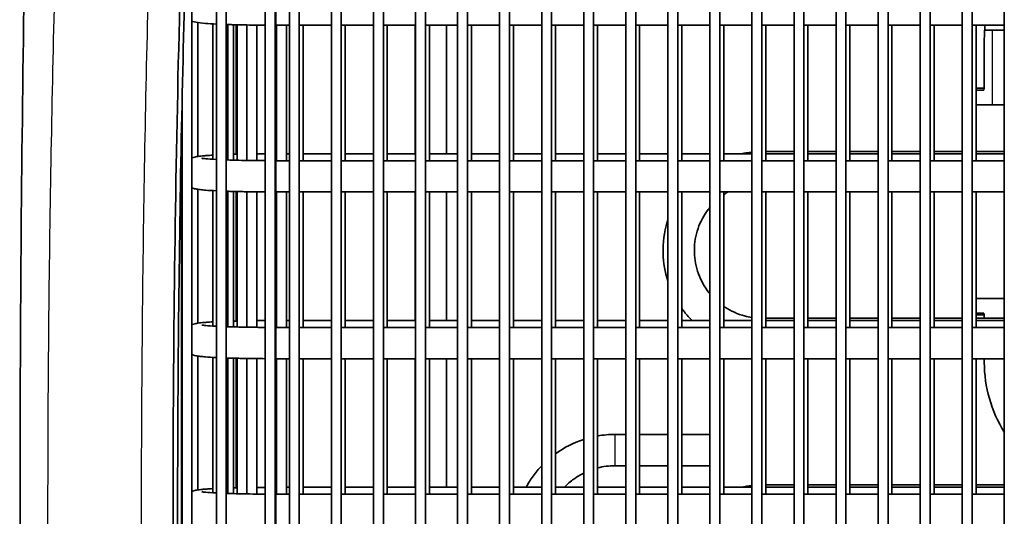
# Model space of a CAD drawing. Header units: millimetres. Extents: x 437 to 2596, y 423 to 1674.
# Tile 82 of 97: x 2300 to 2450, y 1469 to 1545. Entities that reach past the tile are written whole.
import ezdxf

# ---------------------------------------------------------------- set-up
doc = ezdxf.new("R2010")
doc.units = ezdxf.units.MM
doc.header["$LTSCALE"] = 5
doc.layers.add('0_CWD_4', color=7, linetype='Continuous', lineweight=25)
doc.layers.add('0_CWD_Line_035', color=7, linetype='Continuous', lineweight=35)

msp = doc.modelspace()

# ---------------------------------------------------------------- linework, layer by layer
at = {"layer": '0_CWD_4'}
for p, q in [((2339.24, 1548.98), (2339.24, 1544.22)), ((2339.24, 1524.65), (2339.24, 1523.6)), ((2339.24, 1523.6), (2339.24, 1518.84)), ((2339.24, 1499.27), (2339.24, 1498.23)), ((2339.24, 1498.23), (2339.24, 1493.47)), ((2390.83, 1481.94), (2390.83, 1477.18)), ((2339.24, 1473.9), (2339.24, 1472.85)), ((2339.24, 1472.85), (2339.24, 1468.09))]:
    msp.add_line(p, q, dxfattribs=at)
for points, knots in [([(2305.25, 1402.58), (2305.25, 1402.64), (2305.25, 1402.77), (2305.25, 1403.03), (2305.23, 1403.75), (2305.17, 1406.47), (2305.04, 1413.23), (2304.67, 1436.08), (2304.42, 1473.49), (2304.9, 1523.37), (2306.17, 1573.23), (2307.65, 1608.89), (2308.62, 1627.93), (2308.74, 1630.37)], [0.0000068, 0.0000068, 0.0000068, 0.0000068, 0.000855, 0.00171, 0.00342, 0.0102601, 0.0376203, 0.0923407, 0.3112225, 0.5301043, 0.748986, 0.9678678, 1, 1, 1, 1]), ([(2322.23, 1615.9), (2321.54, 1601.32), (2320.95, 1586.74), (2320.47, 1572.15), (2319.92, 1555.61), (2319.5, 1539.07), (2319.21, 1522.52), (2318.92, 1505.97), (2318.77, 1489.41), (2318.74, 1472.86), (2318.71, 1456.31), (2318.82, 1439.77), (2319.05, 1423.22), (2319.11, 1419.08), (2319.18, 1414.94), (2319.26, 1410.81), (2319.29, 1408.74), (2319.33, 1406.67), (2319.38, 1404.6), (2319.39, 1404.08), (2319.4, 1403.57), (2319.41, 1403.05), (2319.41, 1402.92), (2319.41, 1402.79), (2319.41, 1402.66), (2319.42, 1402.6), (2319.42, 1402.54), (2319.42, 1402.48)], [0, 0, 0, 0, 0.205101, 0.205101, 0.205101, 0.437682, 0.437682, 0.437682, 0.670264, 0.670264, 0.670264, 0.902846, 0.902846, 0.902846, 0.960991, 0.960991, 0.960991, 0.990064, 0.990064, 0.990064, 0.997332, 0.997332, 0.997332, 0.999149, 0.999149, 0.999149, 1, 1, 1, 1]), ([(2448.24, 1543.46), (2448.24, 1542.81), (2448.24, 1542.15), (2448.24, 1541.44), (2448.24, 1540.68), (2448.24, 1539.86), (2448.24, 1538.98), (2448.24, 1538.09), (2448.24, 1537.12), (2448.24, 1536.09), (2448.24, 1535.06), (2448.24, 1533.97), (2448.24, 1532.84), (2448.24, 1532.6), (2448.24, 1532.36), (2448.24, 1532.12)], [0, 0, 0, 0, 0.1346521, 0.1346521, 0.1346521, 0.2788773, 0.2788773, 0.2788773, 0.4231024, 0.4231024, 0.4231024, 0.5673276, 0.5673276, 0.5673276, 0.5978732, 0.5978732, 0.5978732, 0.5978732])]:
    msp.add_open_spline(points, degree=3, knots=knots, dxfattribs=at)
at = {"layer": '0_CWD_Line_035'}
for p, q in [((2341.29, 1358.14), (2341.29, 1607.9)), ((2342.79, 1358.14), (2342.79, 1607.9)), ((2347.69, 1358.14), (2347.69, 1607.9)), ((2349.19, 1358.14), (2349.19, 1607.9)), ((2360.49, 1461.85), (2360.49, 1607.9)), ((2361.99, 1358.14), (2361.99, 1607.9)), ((2366.89, 1358.14), (2366.89, 1607.9)), ((2368.39, 1358.14), (2368.39, 1607.9)), ((2373.29, 1358.14), (2373.29, 1607.9)), ((2374.79, 1358.14), (2374.79, 1607.9)), ((2379.69, 1358.14), (2379.69, 1607.9)), ((2381.19, 1358.14), (2381.19, 1607.9)), ((2386.09, 1358.14), (2386.09, 1607.9)), ((2387.59, 1358.14), (2387.59, 1607.9)), ((2392.49, 1358.14), (2392.49, 1607.9)), ((2393.99, 1358.14), (2393.99, 1607.9)), ((2398.89, 1358.14), (2398.89, 1607.9)), ((2400.39, 1358.14), (2400.39, 1607.9)), ((2405.29, 1358.14), (2405.29, 1607.9)), ((2406.79, 1358.14), (2406.79, 1607.9)), ((2411.69, 1358.14), (2411.69, 1607.9)), ((2413.19, 1358.14), (2413.19, 1607.9)), ((2418.09, 1358.14), (2418.09, 1607.9)), ((2419.59, 1358.14), (2419.59, 1607.9)), ((2424.49, 1358.14), (2424.49, 1607.9)), ((2425.99, 1358.14), (2425.99, 1607.9)), ((2430.89, 1358.14), (2430.89, 1607.9)), ((2432.39, 1358.14), (2432.39, 1607.9)), ((2437.29, 1358.14), (2437.29, 1607.9)), ((2438.79, 1358.14), (2438.79, 1607.9)), ((2443.69, 1358.14), (2443.69, 1607.9)), ((2445.19, 1358.14), (2445.19, 1607.9)), ((2450.09, 1358.14), (2450.09, 1607.9)), ((2330.19, 1366.56), (2330.19, 1599.7)), ((2331.69, 1366.56), (2331.69, 1599.7)), ((2337.62, 1366.45), (2337.62, 1599.59)), ((2339.12, 1366.45), (2339.12, 1599.59)), ((2326.47, 1366.82), (2326.47, 1583.15)), ((2354.09, 1461.08), (2354.09, 1582.48)), ((2355.59, 1462.59), (2355.59, 1582.22)), ((2327.34, 1524.24), (2327.34, 1544.63)), ((2329.66, 1523.81), (2329.66, 1544.42)), ((2331.91, 1523.71), (2331.91, 1544.33)), ((2332.77, 1523.69), (2332.77, 1544.3)), ((2333.18, 1524.58), (2333.18, 1544.29)), ((2333.33, 1523.67), (2333.33, 1544.29)), ((2334.83, 1523.64), (2334.83, 1544.25)), ((2336.32, 1523.62), (2336.32, 1544.23)), ((2339.24, 1544.22), (2341.29, 1544.22)), ((2339.35, 1523.6), (2339.35, 1544.22)), ((2340.85, 1523.6), (2340.85, 1544.22)), ((2342.79, 1544.22), (2347.69, 1544.22)), ((2343.39, 1523.6), (2343.39, 1544.22)), ((2349.19, 1544.22), (2354.09, 1544.22)), ((2349.79, 1523.6), (2349.79, 1544.22)), ((2355.59, 1544.22), (2360.49, 1544.22)), ((2356.19, 1523.6), (2356.19, 1544.22)), ((2360.45, 1524.65), (2360.45, 1544.22)), ((2361.99, 1544.22), (2366.89, 1544.22)), ((2362.59, 1523.6), (2362.59, 1544.22)), ((2365.21, 1524.65), (2365.21, 1544.22)), ((2368.39, 1544.22), (2373.29, 1544.22)), ((2368.99, 1523.6), (2368.99, 1544.22)), ((2374.79, 1544.22), (2379.69, 1544.22)), ((2375.39, 1523.6), (2375.39, 1544.22)), ((2381.19, 1544.22), (2386.09, 1544.22)), ((2381.79, 1523.6), (2381.79, 1544.22)), ((2387.59, 1544.22), (2392.49, 1544.22)), ((2388.19, 1523.6), (2388.19, 1544.22)), ((2393.99, 1544.22), (2398.89, 1544.22)), ((2394.59, 1523.6), (2394.59, 1544.22)), ((2400.39, 1544.22), (2405.29, 1544.22)), ((2400.99, 1523.6), (2400.99, 1544.22)), ((2406.79, 1544.22), (2411.69, 1544.22)), ((2407.39, 1523.6), (2407.39, 1544.22)), ((2413.19, 1544.22), (2418.09, 1544.22)), ((2413.79, 1523.6), (2413.79, 1544.22)), ((2419.59, 1544.22), (2424.49, 1544.22)), ((2420.19, 1523.6), (2420.19, 1544.22)), ((2425.99, 1544.22), (2430.89, 1544.22)), ((2426.59, 1523.6), (2426.59, 1544.22)), ((2432.39, 1544.22), (2437.29, 1544.22)), ((2432.99, 1523.6), (2432.99, 1544.22)), ((2438.79, 1544.22), (2443.69, 1544.22)), ((2439.39, 1523.6), (2439.39, 1544.22)), ((2445.19, 1544.22), (2450.09, 1544.22)), ((2445.79, 1523.6), (2445.79, 1544.22)), ((2447.04, 1534.62), (2447.04, 1541.92)), ((2445.79, 1534.62), (2447.04, 1534.62)), ((2446.99, 1534.36), (2445.79, 1534.36)), ((2447.04, 1534.62), (2446.99, 1534.36)), ((2324.97, 1404.51), (2324.97, 1533.1)), ((2445.79, 1532.12), (2450.09, 1532.12)), ((2324.88, 1522.09), (2324.88, 1528.66)), ((2339.35, 1524.65), (2339.24, 1524.65)), ((2341.29, 1524.65), (2340.85, 1524.65)), ((2347.69, 1524.65), (2343.39, 1524.65)), ((2354.09, 1524.65), (2349.79, 1524.65)), ((2360.49, 1524.65), (2356.19, 1524.65)), ((2366.89, 1524.65), (2362.59, 1524.65)), ((2373.29, 1524.65), (2368.99, 1524.65)), ((2379.69, 1524.65), (2375.39, 1524.65)), ((2386.09, 1524.65), (2381.79, 1524.65)), ((2392.49, 1524.65), (2388.19, 1524.65)), ((2398.89, 1524.65), (2394.59, 1524.65)), ((2405.29, 1524.65), (2400.99, 1524.65)), ((2411.69, 1524.65), (2407.39, 1524.65)), ((2418.09, 1525), (2413.79, 1525)), ((2418.09, 1524.65), (2413.79, 1524.65)), ((2424.49, 1525), (2420.19, 1525)), ((2424.49, 1524.65), (2420.19, 1524.65)), ((2430.89, 1525), (2426.59, 1525)), ((2430.89, 1524.65), (2426.59, 1524.65)), ((2437.29, 1525), (2432.99, 1525)), ((2437.29, 1524.65), (2432.99, 1524.65)), ((2443.69, 1525), (2439.39, 1525)), ((2443.69, 1524.65), (2439.39, 1524.65)), ((2450.09, 1525), (2445.79, 1525)), ((2450.09, 1524.65), (2445.79, 1524.65)), ((2339.24, 1523.6), (2341.29, 1523.6)), ((2342.79, 1523.6), (2347.69, 1523.6)), ((2349.19, 1523.6), (2354.09, 1523.6)), ((2355.59, 1523.6), (2360.49, 1523.6)), ((2361.99, 1523.6), (2366.89, 1523.6)), ((2368.39, 1523.6), (2373.29, 1523.6)), ((2374.79, 1523.6), (2379.69, 1523.6)), ((2381.19, 1523.6), (2386.09, 1523.6)), ((2387.59, 1523.6), (2392.49, 1523.6)), ((2393.99, 1523.6), (2398.89, 1523.6)), ((2400.39, 1523.6), (2405.29, 1523.6)), ((2406.79, 1523.6), (2411.69, 1523.6)), ((2413.19, 1523.6), (2418.09, 1523.6)), ((2419.59, 1523.6), (2424.49, 1523.6)), ((2425.99, 1523.6), (2430.89, 1523.6)), ((2432.39, 1523.6), (2437.29, 1523.6)), ((2438.79, 1523.6), (2443.69, 1523.6)), ((2445.19, 1523.6), (2450.09, 1523.6)), ((2324.88, 1496.71), (2324.88, 1521.4)), ((2327.34, 1498.87), (2327.34, 1519.25)), ((2329.66, 1498.44), (2329.66, 1519.05)), ((2331.91, 1498.34), (2331.91, 1518.95)), ((2332.77, 1498.31), (2332.77, 1518.92)), ((2333.18, 1499.2), (2333.18, 1518.91)), ((2333.33, 1498.29), (2333.33, 1518.91)), ((2334.83, 1498.26), (2334.83, 1518.88)), ((2336.32, 1498.24), (2336.32, 1518.86)), ((2339.24, 1518.84), (2341.29, 1518.84)), ((2339.35, 1498.23), (2339.35, 1518.84)), ((2340.85, 1498.23), (2340.85, 1518.84)), ((2342.79, 1518.84), (2347.69, 1518.84)), ((2343.39, 1498.23), (2343.39, 1518.84)), ((2349.19, 1518.84), (2354.09, 1518.84)), ((2349.79, 1498.23), (2349.79, 1518.84)), ((2355.59, 1518.84), (2360.49, 1518.84)), ((2356.19, 1498.23), (2356.19, 1518.84)), ((2360.45, 1499.27), (2360.45, 1518.84)), ((2361.99, 1518.84), (2366.89, 1518.84)), ((2362.59, 1498.23), (2362.59, 1518.84)), ((2365.21, 1499.27), (2365.21, 1518.84)), ((2368.39, 1518.84), (2373.29, 1518.84)), ((2368.99, 1498.23), (2368.99, 1518.84)), ((2374.79, 1518.84), (2379.69, 1518.84)), ((2375.39, 1498.23), (2375.39, 1518.84)), ((2381.19, 1518.84), (2386.09, 1518.84)), ((2381.79, 1498.23), (2381.79, 1518.84)), ((2387.59, 1518.84), (2392.49, 1518.84)), ((2388.19, 1498.23), (2388.19, 1518.84)), ((2393.99, 1518.84), (2398.89, 1518.84)), ((2394.59, 1498.23), (2394.59, 1518.84)), ((2400.39, 1518.84), (2405.29, 1518.84)), ((2400.99, 1498.23), (2400.99, 1518.84)), ((2406.79, 1518.84), (2411.69, 1518.84)), ((2407.39, 1498.23), (2407.39, 1518.84)), ((2413.19, 1518.84), (2418.09, 1518.84)), ((2413.79, 1498.23), (2413.79, 1518.84)), ((2419.59, 1518.84), (2424.49, 1518.84)), ((2420.19, 1498.23), (2420.19, 1518.84)), ((2425.99, 1518.84), (2430.89, 1518.84)), ((2426.59, 1498.23), (2426.59, 1518.84)), ((2432.39, 1518.84), (2437.29, 1518.84)), ((2432.99, 1498.23), (2432.99, 1518.84)), ((2438.79, 1518.84), (2443.69, 1518.84)), ((2439.39, 1498.23), (2439.39, 1518.84)), ((2445.19, 1518.84), (2450.09, 1518.84)), ((2445.79, 1498.23), (2445.79, 1518.84)), ((2450.09, 1502.62), (2445.79, 1502.61)), ((2445.79, 1500.38), (2446.99, 1500.38)), ((2447.04, 1500.12), (2445.79, 1500.12)), ((2446.99, 1500.38), (2447.04, 1500.12)), ((2447.04, 1499.62), (2447.04, 1500.12)), ((2339.35, 1499.27), (2339.24, 1499.27)), ((2341.29, 1499.27), (2340.85, 1499.27)), ((2347.69, 1499.27), (2343.39, 1499.27)), ((2354.09, 1499.27), (2349.79, 1499.27)), ((2360.49, 1499.27), (2356.19, 1499.27)), ((2366.89, 1499.27), (2362.59, 1499.27)), ((2373.29, 1499.27), (2368.99, 1499.27)), ((2379.69, 1499.27), (2375.39, 1499.27)), ((2386.09, 1499.27), (2381.79, 1499.27)), ((2392.49, 1499.27), (2388.19, 1499.27)), ((2398.89, 1499.27), (2394.59, 1499.27)), ((2405.29, 1499.27), (2400.99, 1499.27)), ((2411.69, 1499.27), (2407.39, 1499.27)), ((2418.09, 1499.62), (2413.79, 1499.62)), ((2418.09, 1499.27), (2413.79, 1499.27)), ((2424.49, 1499.62), (2420.19, 1499.62)), ((2424.49, 1499.27), (2420.19, 1499.27)), ((2430.89, 1499.62), (2426.59, 1499.62)), ((2430.89, 1499.27), (2426.59, 1499.27)), ((2437.29, 1499.62), (2432.99, 1499.62)), ((2437.29, 1499.27), (2432.99, 1499.27)), ((2443.69, 1499.62), (2439.39, 1499.62)), ((2443.69, 1499.27), (2439.39, 1499.27)), ((2450.09, 1499.62), (2445.79, 1499.62)), ((2450.09, 1499.27), (2445.79, 1499.27)), ((2339.24, 1498.23), (2341.29, 1498.23)), ((2342.79, 1498.23), (2347.69, 1498.23)), ((2349.19, 1498.23), (2354.09, 1498.23)), ((2355.59, 1498.23), (2360.49, 1498.23)), ((2361.99, 1498.23), (2366.89, 1498.23)), ((2368.39, 1498.23), (2373.29, 1498.23)), ((2374.79, 1498.23), (2379.69, 1498.23)), ((2381.19, 1498.23), (2386.09, 1498.23)), ((2387.59, 1498.23), (2392.49, 1498.23)), ((2393.99, 1498.23), (2398.89, 1498.23)), ((2400.39, 1498.23), (2405.29, 1498.23)), ((2406.79, 1498.23), (2411.69, 1498.23)), ((2413.19, 1498.23), (2418.09, 1498.23)), ((2419.59, 1498.23), (2424.49, 1498.23)), ((2425.99, 1498.23), (2430.89, 1498.23)), ((2432.39, 1498.23), (2437.29, 1498.23)), ((2438.79, 1498.23), (2443.69, 1498.23)), ((2445.19, 1498.23), (2450.09, 1498.23)), ((2324.88, 1471.34), (2324.88, 1496.03)), ((2327.34, 1473.49), (2327.34, 1493.87)), ((2329.66, 1473.06), (2329.66, 1493.67)), ((2331.91, 1472.96), (2331.91, 1493.57)), ((2332.77, 1472.93), (2332.77, 1493.55)), ((2333.18, 1473.83), (2333.18, 1493.54)), ((2333.33, 1472.92), (2333.33, 1493.53)), ((2334.83, 1472.89), (2334.83, 1493.5)), ((2336.32, 1472.87), (2336.32, 1493.48)), ((2339.24, 1493.47), (2341.29, 1493.47)), ((2339.35, 1472.85), (2339.35, 1493.47)), ((2340.85, 1472.85), (2340.85, 1493.47)), ((2342.79, 1493.47), (2347.69, 1493.47)), ((2343.39, 1472.85), (2343.39, 1493.47)), ((2349.19, 1493.47), (2354.09, 1493.47)), ((2349.79, 1472.85), (2349.79, 1493.47)), ((2355.59, 1493.47), (2360.49, 1493.47)), ((2356.19, 1472.85), (2356.19, 1493.47)), ((2360.45, 1473.9), (2360.45, 1493.47)), ((2361.99, 1493.47), (2366.89, 1493.47)), ((2362.59, 1472.85), (2362.59, 1493.47)), ((2365.21, 1473.9), (2365.21, 1493.47)), ((2368.39, 1493.47), (2373.29, 1493.47)), ((2368.99, 1472.85), (2368.99, 1493.47)), ((2374.79, 1493.47), (2379.69, 1493.47)), ((2375.39, 1472.85), (2375.39, 1493.47)), ((2381.19, 1493.47), (2386.09, 1493.47)), ((2381.79, 1472.85), (2381.79, 1493.47)), ((2387.59, 1493.47), (2392.49, 1493.47)), ((2388.19, 1472.85), (2388.19, 1493.47)), ((2393.99, 1493.47), (2398.89, 1493.47)), ((2394.59, 1472.85), (2394.59, 1493.47)), ((2400.39, 1493.47), (2405.29, 1493.47)), ((2400.99, 1472.85), (2400.99, 1493.47)), ((2406.79, 1493.47), (2411.69, 1493.47)), ((2407.39, 1472.85), (2407.39, 1493.47)), ((2413.19, 1493.47), (2418.09, 1493.47)), ((2413.79, 1472.85), (2413.79, 1493.47)), ((2419.59, 1493.47), (2424.49, 1493.47)), ((2420.19, 1472.85), (2420.19, 1493.47)), ((2425.99, 1493.47), (2430.89, 1493.47)), ((2426.59, 1472.85), (2426.59, 1493.47)), ((2432.39, 1493.47), (2437.29, 1493.47)), ((2432.99, 1472.85), (2432.99, 1493.47)), ((2438.79, 1493.47), (2443.69, 1493.47)), ((2439.39, 1472.85), (2439.39, 1493.47)), ((2445.19, 1493.47), (2450.09, 1493.47)), ((2445.79, 1472.85), (2445.79, 1493.47)), ((2447.04, 1492.92), (2447.04, 1493.47)), ((2390.83, 1481.94), (2392.49, 1481.94)), ((2394.59, 1481.94), (2398.89, 1481.94)), ((2400.99, 1481.94), (2405.29, 1481.94)), ((2390.83, 1477.18), (2392.49, 1477.18)), ((2394.59, 1477.18), (2398.89, 1477.18)), ((2400.99, 1477.18), (2405.29, 1477.18)), ((2339.35, 1473.9), (2339.24, 1473.9)), ((2341.29, 1473.9), (2340.85, 1473.9)), ((2347.69, 1473.9), (2343.39, 1473.9)), ((2354.09, 1473.9), (2349.79, 1473.9)), ((2360.49, 1473.9), (2356.19, 1473.9)), ((2366.89, 1473.9), (2362.59, 1473.9)), ((2373.29, 1473.9), (2368.99, 1473.9)), ((2379.69, 1473.9), (2375.39, 1473.9)), ((2386.09, 1473.9), (2381.79, 1473.9)), ((2392.49, 1473.9), (2388.19, 1473.9)), ((2398.89, 1473.9), (2394.59, 1473.9)), ((2405.29, 1473.9), (2400.99, 1473.9)), ((2411.69, 1473.9), (2407.39, 1473.9)), ((2418.09, 1474.25), (2413.79, 1474.25)), ((2418.09, 1473.9), (2413.79, 1473.9)), ((2424.49, 1474.25), (2420.19, 1474.25)), ((2424.49, 1473.9), (2420.19, 1473.9)), ((2430.89, 1474.25), (2426.59, 1474.25)), ((2430.89, 1473.9), (2426.59, 1473.9)), ((2437.29, 1474.25), (2432.99, 1474.25)), ((2437.29, 1473.9), (2432.99, 1473.9)), ((2443.69, 1474.25), (2439.39, 1474.25)), ((2443.69, 1473.9), (2439.39, 1473.9)), ((2450.09, 1474.25), (2445.79, 1474.25)), ((2450.09, 1473.9), (2445.79, 1473.9)), ((2339.24, 1472.85), (2341.29, 1472.85)), ((2342.79, 1472.85), (2347.69, 1472.85)), ((2349.19, 1472.85), (2354.09, 1472.85)), ((2355.59, 1472.85), (2360.49, 1472.85)), ((2361.99, 1472.85), (2366.89, 1472.85)), ((2368.39, 1472.85), (2373.29, 1472.85)), ((2374.79, 1472.85), (2379.69, 1472.85)), ((2381.19, 1472.85), (2386.09, 1472.85)), ((2387.59, 1472.85), (2392.49, 1472.85)), ((2393.99, 1472.85), (2398.89, 1472.85)), ((2400.39, 1472.85), (2405.29, 1472.85)), ((2406.79, 1472.85), (2411.69, 1472.85)), ((2413.19, 1472.85), (2418.09, 1472.85)), ((2419.59, 1472.85), (2424.49, 1472.85)), ((2425.99, 1472.85), (2430.89, 1472.85)), ((2432.39, 1472.85), (2437.29, 1472.85)), ((2438.79, 1472.85), (2443.69, 1472.85)), ((2445.19, 1472.85), (2450.09, 1472.85)), ((2324.88, 1445.96), (2324.88, 1470.65))]:
    msp.add_line(p, q, dxfattribs=at)
for centre, start, end in [((2466.99, 1541.92), 173.3711, 180.0005), ((2466.99, 1492.91), 179.9995, 212.0898)]:
    msp.add_arc(centre, 19.95, start, end, dxfattribs=at)
for points, knots in [([(2325.1, 1398.95), (2325, 1403.25), (2324.88, 1408.71), (2324.66, 1421.2), (2324.57, 1426.92), (2324.35, 1444.69), (2324.28, 1456.74), (2324.28, 1488.19), (2324.47, 1507.59), (2325.2, 1545.2), (2325.73, 1563.41), (2327.05, 1598.46), (2327.84, 1615.32), (2328.76, 1632.16)], [0.000006, 0.000006, 0.000006, 0.000006, 1.292402, 1.292402, 2.384329, 2.384329, 4.684305, 4.684305, 8.38678, 8.38678, 11.862308, 11.862308, 15.081459, 15.081459, 15.081459, 15.081459]), ([(2300.78, 1404.65), (2300.41, 1430.85), (2300.25, 1457.24), (2300.38, 1509.58), (2300.66, 1535.62), (2301.56, 1584.86), (2302.15, 1608.15), (2302.86, 1631.23)], [0, 0, 0, 0, 7.906229, 7.906229, 15.704757, 15.704757, 22.750994, 22.750994, 22.750994, 22.750994]), ([(2328.01, 1631.36), (2326.45, 1602.63), (2325.29, 1573.88), (2323.34, 1497.6), (2323.26, 1450.05), (2324.32, 1402.53)], [-22.914764, -22.914764, -22.914764, -22.914764, -14.274822, -14.274822, -0.000001, -0.000001, -0.000001, -0.000001]), ([(2326.47, 1544.84), (2326.52, 1544.82), (2326.57, 1544.8), (2326.8, 1544.73), (2326.93, 1544.7), (2327.5, 1544.59), (2327.93, 1544.54), (2329, 1544.46), (2329.55, 1544.43), (2330.19, 1544.39)], [6.3980217, 6.3980217, 6.3980217, 6.3980217, 6.4170831, 6.4170831, 6.5005687, 6.5005687, 6.7836294, 6.7836294, 7.0142149, 7.0142149, 7.0142149, 7.0142149]), ([(2331.69, 1544.33), (2331.92, 1544.32), (2332.17, 1544.32), (2332.67, 1544.3), (2332.93, 1544.3), (2333.45, 1544.28), (2333.72, 1544.28), (2334.27, 1544.26), (2334.54, 1544.26), (2335.73, 1544.24), (2336.67, 1544.23), (2337.62, 1544.22)], [7.1823674, 7.1823674, 7.1823674, 7.1823674, 7.2565872, 7.2565872, 7.3316557, 7.3316557, 7.4067607, 7.4067607, 7.48108, 7.48108, 7.720389, 7.720389, 7.720389, 7.720389]), ([(2329.66, 1524.44), (2329.49, 1524.44), (2329.32, 1524.43), (2328.95, 1524.4), (2328.76, 1524.39), (2328.39, 1524.36), (2328.22, 1524.34), (2327.9, 1524.31), (2327.75, 1524.3), (2327.47, 1524.26), (2327.34, 1524.24), (2327, 1524.19), (2326.83, 1524.16), (2326.47, 1524.03)], [5.6185499, 5.6185499, 5.6185499, 5.6185499, 5.6861584, 5.6861584, 5.7733048, 5.7733048, 5.8610009, 5.8610009, 5.9480582, 5.9480582, 6.0335877, 6.0335877, 6.1683489, 6.1683489, 6.1683489, 6.1683489]), ([(2327.98, 1523.97), (2327.98, 1523.97), (2328, 1523.96), (2328.12, 1523.94), (2328.31, 1523.92), (2328.94, 1523.86), (2329.48, 1523.82), (2330.15, 1523.79), (2330.17, 1523.79), (2330.19, 1523.78)], [6.4853486, 6.4853486, 6.4853486, 6.4853486, 6.5463116, 6.5463116, 6.7129686, 6.7129686, 6.9756012, 6.9756012, 6.9839257, 6.9839257, 6.9839257, 6.9839257]), ([(2324.97, 1522.49), (2324.94, 1522.37), (2324.91, 1522.25), (2324.85, 1521.86), (2324.85, 1521.58), (2324.91, 1521.21), (2324.94, 1521.1), (2324.97, 1521)], [6.26904634, 6.26904634, 6.26904634, 6.26904634, 6.27640511, 6.27640511, 6.29101822, 6.29101822, 6.29732428, 6.29732428, 6.29732428, 6.29732428]), ([(2331.69, 1523.72), (2332.04, 1523.71), (2332.4, 1523.7), (2333.82, 1523.66), (2334.97, 1523.63), (2336.65, 1523.61), (2337.14, 1523.61), (2337.62, 1523.61)], [7.1643498, 7.1643498, 7.1643498, 7.1643498, 7.2793958, 7.2793958, 7.5934, 7.5934, 7.7180214, 7.7180214, 7.7180214, 7.7180214]), ([(2326.47, 1519.46), (2326.52, 1519.44), (2326.57, 1519.43), (2326.8, 1519.35), (2326.93, 1519.32), (2327.17, 1519.28), (2327.27, 1519.26), (2327.49, 1519.23), (2327.6, 1519.21), (2327.84, 1519.18), (2327.97, 1519.17), (2328.23, 1519.15), (2328.37, 1519.13), (2329, 1519.08), (2329.55, 1519.05), (2330.19, 1519.02)], [6.3980217, 6.3980217, 6.3980217, 6.3980217, 6.4170831, 6.4170831, 6.5005687, 6.5005687, 6.5702338, 6.5702338, 6.6409931, 6.6409931, 6.7123285, 6.7123285, 6.7836294, 6.7836294, 7.0142149, 7.0142149, 7.0142149, 7.0142149]), ([(2331.69, 1518.96), (2331.92, 1518.95), (2332.17, 1518.94), (2332.67, 1518.93), (2332.93, 1518.92), (2333.45, 1518.91), (2333.72, 1518.9), (2334.27, 1518.89), (2334.54, 1518.88), (2335.73, 1518.86), (2336.67, 1518.85), (2337.62, 1518.85)], [7.1823674, 7.1823674, 7.1823674, 7.1823674, 7.2565872, 7.2565872, 7.3316557, 7.3316557, 7.4067607, 7.4067607, 7.48108, 7.48108, 7.720389, 7.720389, 7.720389, 7.720389]), ([(2405.29, 1516.5), (2405.11, 1516.29), (2404.94, 1516.07), (2404.15, 1514.94), (2403.67, 1513.94), (2403.03, 1511.83), (2402.89, 1510.73), (2402.95, 1508.53), (2403.16, 1507.44), (2403.92, 1505.37), (2404.46, 1504.4), (2405.19, 1503.48), (2405.24, 1503.42), (2405.29, 1503.36)], [5.591669, 5.591669, 5.591669, 5.591669, 5.672062, 5.672062, 5.992115, 5.992115, 6.312246, 6.312246, 6.632403, 6.632403, 6.952523, 6.952523, 6.974701, 6.974701, 6.974701, 6.974701]), ([(2398.89, 1514.56), (2398.85, 1514.46), (2398.82, 1514.35), (2398.33, 1512.71), (2398.12, 1511.1), (2398.21, 1508.07), (2398.45, 1506.65), (2398.89, 1505.3)], [5.9708059, 5.9708059, 5.9708059, 5.9708059, 5.9925437, 5.9925437, 6.3124696, 6.3124696, 6.5955647, 6.5955647, 6.5955647, 6.5955647]), ([(2407.39, 1501.44), (2407.45, 1501.4), (2407.51, 1501.36), (2408.49, 1500.71), (2409.51, 1500.26), (2410.94, 1499.87), (2411.31, 1499.8), (2411.69, 1499.74)], [7.2513943, 7.2513943, 7.2513943, 7.2513943, 7.2725588, 7.2725588, 7.5924965, 7.5924965, 7.7032499, 7.7032499, 7.7032499, 7.7032499]), ([(2400.99, 1501.14), (2401.12, 1500.95), (2401.26, 1500.77), (2401.77, 1500.12), (2402.16, 1499.69), (2402.58, 1499.27)], [6.9057669, 6.9057669, 6.9057669, 6.9057669, 6.9523133, 6.9523133, 7.068719, 7.068719, 7.068719, 7.068719]), ([(2329.66, 1499.07), (2329.49, 1499.06), (2329.32, 1499.05), (2328.95, 1499.03), (2328.76, 1499.01), (2328.39, 1498.98), (2328.22, 1498.97), (2327.9, 1498.94), (2327.75, 1498.92), (2327.47, 1498.89), (2327.34, 1498.87), (2327, 1498.81), (2326.83, 1498.79), (2326.47, 1498.66)], [5.6185499, 5.6185499, 5.6185499, 5.6185499, 5.6861584, 5.6861584, 5.7733048, 5.7733048, 5.8610009, 5.8610009, 5.9480582, 5.9480582, 6.0335877, 6.0335877, 6.1683489, 6.1683489, 6.1683489, 6.1683489]), ([(2327.98, 1498.59), (2327.98, 1498.59), (2328, 1498.59), (2328.12, 1498.57), (2328.31, 1498.54), (2328.94, 1498.48), (2329.48, 1498.45), (2330.15, 1498.41), (2330.17, 1498.41), (2330.19, 1498.41)], [6.4853486, 6.4853486, 6.4853486, 6.4853486, 6.5463116, 6.5463116, 6.7129686, 6.7129686, 6.9756012, 6.9756012, 6.9839257, 6.9839257, 6.9839257, 6.9839257]), ([(2324.97, 1497.11), (2324.94, 1496.99), (2324.91, 1496.87), (2324.85, 1496.48), (2324.85, 1496.2), (2324.91, 1495.83), (2324.94, 1495.73), (2324.97, 1495.63)], [6.26904634, 6.26904634, 6.26904634, 6.26904634, 6.27640511, 6.27640511, 6.29101822, 6.29101822, 6.29732428, 6.29732428, 6.29732428, 6.29732428]), ([(2331.69, 1498.34), (2332.04, 1498.33), (2332.4, 1498.32), (2333.82, 1498.28), (2334.97, 1498.26), (2336.65, 1498.24), (2337.14, 1498.23), (2337.62, 1498.23)], [7.1643498, 7.1643498, 7.1643498, 7.1643498, 7.2793958, 7.2793958, 7.5934, 7.5934, 7.7180214, 7.7180214, 7.7180214, 7.7180214]), ([(2326.47, 1494.08), (2326.52, 1494.06), (2326.57, 1494.05), (2326.8, 1493.98), (2326.93, 1493.95), (2327.17, 1493.9), (2327.27, 1493.88), (2327.49, 1493.85), (2327.6, 1493.84), (2327.84, 1493.81), (2327.97, 1493.8), (2328.23, 1493.77), (2328.37, 1493.76), (2329, 1493.71), (2329.55, 1493.67), (2330.19, 1493.64)], [6.3980217, 6.3980217, 6.3980217, 6.3980217, 6.4170831, 6.4170831, 6.5005687, 6.5005687, 6.5702338, 6.5702338, 6.6409931, 6.6409931, 6.7123284, 6.7123284, 6.7836294, 6.7836294, 7.0142149, 7.0142149, 7.0142149, 7.0142149]), ([(2331.69, 1493.58), (2331.92, 1493.57), (2332.17, 1493.57), (2332.67, 1493.55), (2332.93, 1493.54), (2333.45, 1493.53), (2333.72, 1493.52), (2334.27, 1493.51), (2334.54, 1493.51), (2335.73, 1493.49), (2336.67, 1493.48), (2337.62, 1493.47)], [7.1823674, 7.1823674, 7.1823674, 7.1823674, 7.2565872, 7.2565872, 7.3316557, 7.3316557, 7.4067607, 7.4067607, 7.48108, 7.48108, 7.720389, 7.720389, 7.720389, 7.720389]), ([(2381.79, 1479), (2381.79, 1479), (2381.79, 1479), (2383.09, 1479.95), (2384.54, 1480.69), (2386.08, 1481.19), (2386.08, 1481.19), (2386.09, 1481.19)], [0.9424692, 0.9424692, 0.9424692, 0.9424692, 0.9424778, 0.9424778, 1.2566371, 1.2566371, 1.2575036, 1.2575036, 1.2575036, 1.2575036]), ([(2377.31, 1473.9), (2377.63, 1474.49), (2377.99, 1475.06), (2378.78, 1476.15), (2379.22, 1476.68), (2379.69, 1477.17)], [0.4968538, 0.4968538, 0.4968538, 0.4968538, 0.6283185, 0.6283185, 0.7607382, 0.7607382, 0.7607382, 0.7607382]), ([(2383.15, 1473.9), (2383.59, 1474.36), (2384.07, 1474.78), (2385.06, 1475.5), (2385.56, 1475.8), (2386.09, 1476.06)], [0.7624737, 0.7624737, 0.7624737, 0.7624737, 0.9424778, 0.9424778, 1.1082902, 1.1082902, 1.1082902, 1.1082902]), ([(2329.66, 1473.69), (2329.49, 1473.68), (2329.32, 1473.67), (2328.95, 1473.65), (2328.76, 1473.64), (2328.39, 1473.61), (2328.22, 1473.59), (2327.9, 1473.56), (2327.75, 1473.55), (2327.47, 1473.51), (2327.34, 1473.49), (2327, 1473.43), (2326.83, 1473.41), (2326.47, 1473.28)], [5.6185499, 5.6185499, 5.6185499, 5.6185499, 5.6861584, 5.6861584, 5.7733048, 5.7733048, 5.8610009, 5.8610009, 5.9480582, 5.9480582, 6.0335877, 6.0335877, 6.1683489, 6.1683489, 6.1683489, 6.1683489]), ([(2327.98, 1473.22), (2327.98, 1473.22), (2328, 1473.21), (2328.12, 1473.19), (2328.31, 1473.17), (2328.94, 1473.11), (2329.48, 1473.07), (2330.15, 1473.04), (2330.17, 1473.03), (2330.19, 1473.03)], [6.4853486, 6.4853486, 6.4853486, 6.4853486, 6.5463116, 6.5463116, 6.7129686, 6.7129686, 6.9756012, 6.9756012, 6.9839257, 6.9839257, 6.9839257, 6.9839257]), ([(2331.69, 1472.97), (2332.04, 1472.96), (2332.4, 1472.94), (2333.82, 1472.9), (2334.97, 1472.88), (2336.65, 1472.86), (2337.14, 1472.86), (2337.62, 1472.86)], [7.1643498, 7.1643498, 7.1643498, 7.1643498, 7.2793958, 7.2793958, 7.5934, 7.5934, 7.7180214, 7.7180214, 7.7180214, 7.7180214]), ([(2324.97, 1471.74), (2324.94, 1471.62), (2324.91, 1471.49), (2324.85, 1471.1), (2324.85, 1470.83), (2324.91, 1470.46), (2324.94, 1470.35), (2324.97, 1470.25)], [6.26904634, 6.26904634, 6.26904634, 6.26904634, 6.27640511, 6.27640511, 6.29101822, 6.29101822, 6.29732428, 6.29732428, 6.29732428, 6.29732428])]:
    msp.add_open_spline(points, degree=3, knots=knots, dxfattribs=at)
for points in [[(2339.12, 1544.22), (2339.16, 1544.22), (2339.2, 1544.22), (2339.24, 1544.22)], [(2448.24, 1543.46), (2447.86, 1543.46), (2447.48, 1543.46), (2447.1, 1543.46)], [(2450.09, 1543.46), (2449.47, 1543.46), (2448.85, 1543.46), (2448.24, 1543.46)], [(2333.33, 1524.58), (2333.14, 1524.58), (2332.95, 1524.57), (2332.77, 1524.57)], [(2337.62, 1524.64), (2337.19, 1524.64), (2336.75, 1524.64), (2336.32, 1524.63)], [(2339.24, 1524.65), (2339.2, 1524.65), (2339.16, 1524.65), (2339.12, 1524.65)], [(2411.69, 1524.92), (2411.12, 1524.86), (2410.56, 1524.77), (2410.01, 1524.65)], [(2339.12, 1523.6), (2339.16, 1523.6), (2339.2, 1523.6), (2339.24, 1523.6)], [(2339.12, 1518.84), (2339.16, 1518.84), (2339.2, 1518.84), (2339.24, 1518.84)], [(2401.08, 1518.84), (2401.05, 1518.8), (2401.02, 1518.76), (2400.99, 1518.72)], [(2408.05, 1518.84), (2407.82, 1518.71), (2407.6, 1518.57), (2407.39, 1518.42)], [(2333.33, 1499.21), (2333.14, 1499.2), (2332.95, 1499.2), (2332.77, 1499.19)], [(2337.62, 1499.27), (2337.19, 1499.27), (2336.75, 1499.26), (2336.32, 1499.26)], [(2339.24, 1499.27), (2339.2, 1499.27), (2339.16, 1499.27), (2339.12, 1499.27)], [(2339.12, 1498.23), (2339.16, 1498.23), (2339.2, 1498.23), (2339.24, 1498.23)], [(2339.12, 1493.47), (2339.16, 1493.47), (2339.2, 1493.47), (2339.24, 1493.47)], [(2388.19, 1481.71), (2389.06, 1481.86), (2389.94, 1481.94), (2390.83, 1481.94)], [(2388.19, 1476.85), (2389.05, 1477.07), (2389.94, 1477.18), (2390.83, 1477.18)], [(2333.33, 1473.83), (2333.14, 1473.83), (2332.95, 1473.82), (2332.77, 1473.82)], [(2337.62, 1473.89), (2337.19, 1473.89), (2336.75, 1473.89), (2336.32, 1473.88)], [(2339.24, 1473.9), (2339.2, 1473.9), (2339.16, 1473.9), (2339.12, 1473.9)], [(2411.69, 1474.17), (2411.12, 1474.11), (2410.56, 1474.02), (2410.01, 1473.9)], [(2339.12, 1472.85), (2339.16, 1472.85), (2339.2, 1472.85), (2339.24, 1472.85)]]:
    msp.add_open_spline(points, degree=3, dxfattribs=at)

doc.saveas('drawing.dxf')
